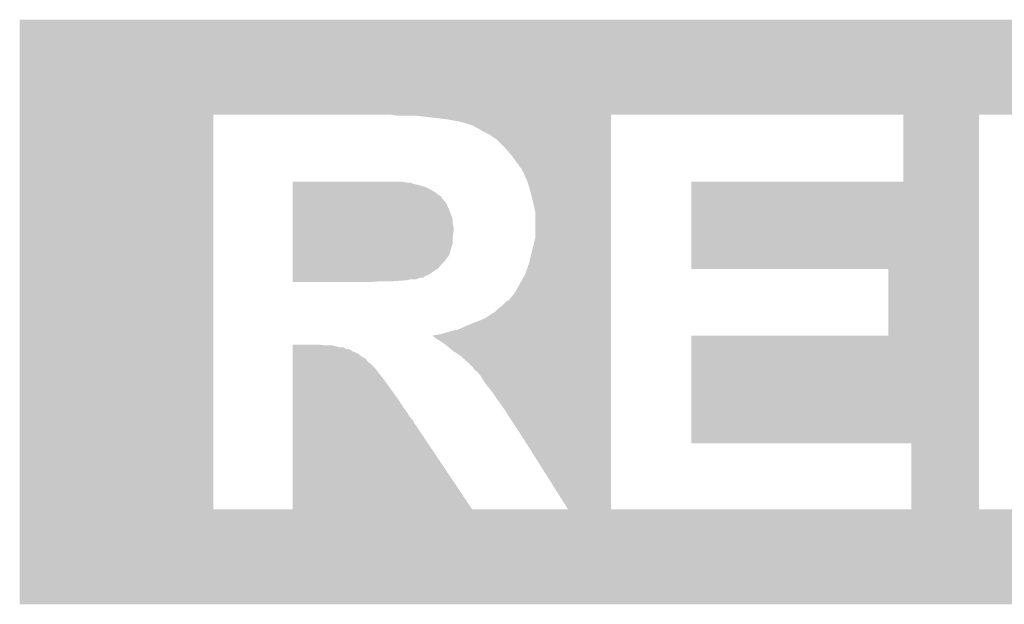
# Model space of a CAD drawing. Extents: x -52 to 48, y -3 to 57.
# Tile 9 of 96: x -31.93 to -29.09, y 3.49 to 5.18. Entities that reach past the tile are written whole.
import ezdxf

# ---------------------------------------------------------------- set-up
doc = ezdxf.new("R2010")
doc.units = 0
doc.layers.add('CLICK_SHIELD_FOR_RED_PITAYA_010', color=11, linetype='CONTINUOUS')

msp = doc.modelspace()

# ---------------------------------------------------------------- linework, layer by layer
at = {"layer": 'CLICK_SHIELD_FOR_RED_PITAYA_010'}
for points in [[(-31.930314, 4.92252), (-31.93031, 5.176488), (-22.125946, 4.92252), (-22.12594, 5.176488)], [(-31.93031, 5.176488), (-31.930308, 5.17652), (-22.12594, 5.176488), (-31.930308, 5.17652)], [(-31.930314, 4.91744), (-31.930314, 4.92252), (-27.34056, 4.91744), (-27.299918, 4.92252)], [(-31.930314, 4.90982), (-31.930314, 4.91744), (-27.378662, 4.90982), (-27.34056, 4.91744)], [(-31.930336, 3.764302), (-31.930314, 4.902198), (-31.371538, 3.764302), (-31.371518, 4.902198)], [(-31.930314, 4.9022), (-31.930314, 4.90982), (-27.407236, 4.9022), (-27.378662, 4.90982)], [(-31.930314, 4.902198), (-31.930314, 4.9022), (-31.371518, 4.902198), (-30.858462, 4.9022)], [(-30.858448, 4.902198), (-30.858462, 4.9022), (-27.407244, 4.902198), (-27.407236, 4.9022)], [(-30.843218, 4.89966), (-30.858448, 4.902198), (-30.22344, 4.89966), (-30.223438, 4.902198)], [(-30.74416, 4.89458), (-30.78734, 4.89966), (-30.22344, 4.89458), (-30.22344, 4.89966)], [(-30.69844, 4.8895), (-30.74416, 4.89458), (-30.22344, 4.8895), (-30.22344, 4.89458)], [(-30.6578, 4.88188), (-30.69844, 4.8895), (-30.22344, 4.88188), (-30.22344, 4.8895)], [(-29.380202, 4.709162), (-29.380202, 4.902198), (-29.161722, 4.709162), (-29.161718, 4.902198)], [(-30.64002, 4.8768), (-30.6578, 4.88188), (-30.22344, 4.8768), (-30.22344, 4.88188)], [(-30.624776, 4.87172), (-30.64002, 4.8768), (-30.22344, 4.87172), (-30.22344, 4.8768)], [(-30.622232, 4.871714), (-30.624776, 4.87172), (-30.22344, 4.871714), (-30.22344, 4.87172)], [(-30.619694, 4.869178), (-30.622232, 4.871714), (-30.22344, 4.869178), (-30.22344, 4.871714)], [(-30.609542, 4.8641), (-30.619694, 4.869178), (-30.22344, 4.8641), (-30.22344, 4.869178)], [(-30.59684, 4.85648), (-30.609542, 4.8641), (-30.22344, 4.85648), (-30.22344, 4.8641)], [(-30.576518, 4.846318), (-30.59684, 4.85648), (-30.22344, 4.846318), (-30.22344, 4.85648)], [(-30.553658, 4.831078), (-30.576518, 4.846318), (-30.22344, 4.831078), (-30.22344, 4.846318)], [(-30.53334, 4.81076), (-30.553658, 4.831078), (-30.22344, 4.81076), (-30.22344, 4.831078)], [(-30.513022, 4.787902), (-30.53334, 4.81076), (-30.223442, 4.787902), (-30.22344, 4.81076)], [(-30.492698, 4.75996), (-30.513022, 4.787902), (-30.223442, 4.75996), (-30.223442, 4.787902)], [(-30.490158, 4.757414), (-30.492698, 4.75996), (-30.223442, 4.757414), (-30.223442, 4.75996)], [(-30.487618, 4.75234), (-30.490158, 4.757414), (-30.223442, 4.75234), (-30.223442, 4.757414)], [(-30.482538, 4.747254), (-30.487618, 4.75234), (-30.223442, 4.747254), (-30.223442, 4.75234)], [(-30.47492, 4.73202), (-30.482538, 4.747254), (-30.223442, 4.73202), (-30.223442, 4.747254)], [(-30.464758, 4.70916), (-30.47492, 4.73202), (-30.223442, 4.70916), (-30.223442, 4.73202)], [(-31.14292, 4.70662), (-31.142918, 4.70916), (-30.812738, 4.70662), (-30.827978, 4.70916)], [(-31.14292, 4.706618), (-31.14292, 4.70662), (-30.802576, 4.706618), (-30.812738, 4.70662)], [(-31.14292, 4.704078), (-31.14292, 4.706618), (-30.797498, 4.704078), (-30.802576, 4.706618)], [(-31.14292, 4.699), (-31.14292, 4.704078), (-30.77718, 4.699), (-30.797498, 4.704078)], [(-31.14292, 4.69392), (-31.14292, 4.699), (-30.7594, 4.69392), (-30.77718, 4.699)], [(-31.14292, 4.6863), (-31.14292, 4.69392), (-30.744162, 4.6863), (-30.7594, 4.69392)], [(-30.45714, 4.68376), (-30.464758, 4.70916), (-30.223442, 4.68376), (-30.223442, 4.70916)], [(-29.992318, 4.709138), (-29.380202, 4.709162), (-29.161722, 4.709138), (-29.161722, 4.709162)], [(-29.992298, 4.457702), (-29.992318, 4.709138), (-29.161726, 4.457702), (-29.161722, 4.709138)], [(-31.14292, 4.67868), (-31.14292, 4.6863), (-30.73146, 4.67868), (-30.744162, 4.6863)], [(-31.14292, 4.67106), (-31.14292, 4.67868), (-30.7213, 4.67106), (-30.73146, 4.67868)], [(-31.14292, 4.665974), (-31.14292, 4.67106), (-30.713678, 4.665974), (-30.7213, 4.67106)], [(-31.14292, 4.6609), (-31.14292, 4.665974), (-30.711138, 4.6609), (-30.713678, 4.665974)], [(-31.14292, 4.658358), (-31.14292, 4.6609), (-30.708598, 4.658358), (-30.711138, 4.6609)], [(-30.44952, 4.65328), (-30.45714, 4.68376), (-30.223444, 4.65328), (-30.223442, 4.68376)], [(-31.14292, 4.645658), (-31.14292, 4.658358), (-30.69844, 4.645658), (-30.708598, 4.658358)], [(-31.14292, 4.62788), (-31.14292, 4.645658), (-30.69082, 4.62788), (-30.69844, 4.645658)], [(-30.4419, 4.620258), (-30.44952, 4.65328), (-30.223444, 4.620258), (-30.223444, 4.65328)], [(-31.14292, 4.615182), (-31.14292, 4.62788), (-30.68574, 4.615182), (-30.69082, 4.62788)], [(-31.14292, 4.599936), (-31.14292, 4.615182), (-30.68066, 4.599936), (-30.68574, 4.615182)], [(-30.4419, 4.549138), (-30.4419, 4.620258), (-30.223446, 4.549138), (-30.223444, 4.620258)], [(-31.14292, 4.587238), (-31.14292, 4.599936), (-30.68066, 4.587238), (-30.68066, 4.599936)], [(-31.14292, 4.577078), (-31.14292, 4.587238), (-30.67812, 4.577078), (-30.68066, 4.587238)], [(-31.14292, 4.56692), (-31.14292, 4.577078), (-30.67812, 4.56692), (-30.67812, 4.577078)], [(-31.14292, 4.549138), (-31.14292, 4.56692), (-30.68066, 4.549138), (-30.67812, 4.56692)], [(-31.14292, 4.531358), (-31.14292, 4.549138), (-30.680662, 4.531358), (-30.68066, 4.549138)], [(-30.45206, 4.5085), (-30.4419, 4.549138), (-30.223446, 4.5085), (-30.223446, 4.549138)], [(-31.14292, 4.516118), (-31.14292, 4.531358), (-30.68574, 4.516118), (-30.680662, 4.531358)], [(-31.14292, 4.503418), (-31.14292, 4.516118), (-30.688282, 4.503418), (-30.68574, 4.516118)], [(-31.14292, 4.49326), (-31.14292, 4.503418), (-30.693362, 4.49326), (-30.688282, 4.503418)], [(-31.14292, 4.488176), (-31.14292, 4.49326), (-30.698442, 4.488176), (-30.693362, 4.49326)], [(-30.459682, 4.47548), (-30.45206, 4.5085), (-30.223446, 4.47548), (-30.223446, 4.5085)], [(-31.14292, 4.4831), (-31.14292, 4.488176), (-30.700982, 4.4831), (-30.698442, 4.488176)], [(-31.14292, 4.470398), (-31.14292, 4.4831), (-30.71368, 4.470398), (-30.700982, 4.4831)], [(-31.14292, 4.460238), (-31.14292, 4.470398), (-30.721302, 4.460238), (-30.71368, 4.470398)], [(-30.47238, 4.439918), (-30.459682, 4.47548), (-30.223448, 4.439918), (-30.223446, 4.47548)], [(-31.14292, 4.43992), (-31.14292, 4.460238), (-30.75178, 4.43992), (-30.721302, 4.460238)], [(-31.14292, 4.437376), (-31.14292, 4.43992), (-30.759402, 4.437376), (-30.75178, 4.43992)], [(-31.14292, 4.4323), (-31.14292, 4.437376), (-30.764486, 4.4323), (-30.759402, 4.437376)], [(-30.50286, 4.386582), (-30.47238, 4.439918), (-30.223448, 4.386582), (-30.223448, 4.439918)], [(-29.423362, 4.457678), (-29.992298, 4.457702), (-29.161726, 4.457678), (-29.161726, 4.457702)], [(-29.423382, 4.264662), (-29.423362, 4.457678), (-29.16173, 4.264662), (-29.161726, 4.457678)], [(-31.14292, 4.432298), (-31.14292, 4.4323), (-30.774644, 4.432298), (-30.764486, 4.4323)], [(-31.14292, 4.42722), (-31.14292, 4.432298), (-30.787344, 4.42722), (-30.774644, 4.432298)], [(-31.14292, 4.42468), (-31.14292, 4.42722), (-30.81528, 4.42468), (-30.802582, 4.42722)], [(-31.14292, 4.42214), (-31.14292, 4.42468), (-30.850838, 4.42214), (-30.81528, 4.42468)], [(-31.14292, 4.419602), (-31.14292, 4.42214), (-30.919394, 4.419602), (-30.8864, 4.42214)], [(-30.919418, 4.4196), (-31.14292, 4.419602), (-30.919418, 4.4196), (-30.919394, 4.419602)], [(-30.515558, 4.371342), (-30.50286, 4.386582), (-30.223448, 4.371342), (-30.223448, 4.386582)], [(-30.54858, 4.343398), (-30.538422, 4.35102), (-30.223448, 4.343398), (-30.223448, 4.35102)], [(-30.538422, 4.35102), (-30.52572, 4.363718), (-30.223448, 4.35102), (-30.223448, 4.363718)], [(-30.52572, 4.363718), (-30.520646, 4.366258), (-30.223448, 4.363718), (-30.223448, 4.366258)], [(-30.520646, 4.366258), (-30.515558, 4.371342), (-30.223448, 4.366258), (-30.223448, 4.371342)], [(-30.58668, 4.31546), (-30.57144, 4.325622), (-30.22345, 4.31546), (-30.22345, 4.325622)], [(-30.57144, 4.325622), (-30.558742, 4.333238), (-30.22345, 4.325622), (-30.22345, 4.333238)], [(-30.558742, 4.333238), (-30.54858, 4.343398), (-30.22345, 4.333238), (-30.223448, 4.343398)], [(-30.665422, 4.28244), (-30.64256, 4.2926), (-30.22345, 4.28244), (-30.22345, 4.2926)], [(-30.64256, 4.2926), (-30.62478, 4.30022), (-30.22345, 4.2926), (-30.22345, 4.30022)], [(-30.62478, 4.30022), (-30.60446, 4.30784), (-30.22345, 4.30022), (-30.22345, 4.30784)], [(-30.60446, 4.30784), (-30.58668, 4.31546), (-30.22345, 4.30784), (-30.22345, 4.31546)], [(-30.741354, 4.264664), (-30.71368, 4.26974), (-30.22345, 4.264664), (-30.22345, 4.26974)], [(-30.739072, 4.264656), (-30.741354, 4.264664), (-30.22345, 4.264656), (-30.22345, 4.264664)], [(-30.728918, 4.257038), (-30.739072, 4.264656), (-30.22345, 4.257038), (-30.22345, 4.264656)], [(-30.71368, 4.26974), (-30.688278, 4.27736), (-30.22345, 4.26974), (-30.22345, 4.27736)], [(-30.688278, 4.27736), (-30.665422, 4.28244), (-30.22345, 4.27736), (-30.22345, 4.28244)], [(-29.992318, 4.264638), (-29.423382, 4.264662), (-29.16173, 4.264638), (-29.16173, 4.264662)], [(-29.992298, 3.954782), (-29.992318, 4.264638), (-29.161736, 3.954782), (-29.16173, 4.264638)], [(-31.14294, 4.23672), (-31.142938, 4.239238), (-31.04388, 4.23672), (-31.069058, 4.239238)], [(-31.14294, 4.23164), (-31.14294, 4.23672), (-31.008324, 4.23164), (-31.026102, 4.23672)], [(-31.142938, 4.239238), (-31.069278, 4.23926), (-31.069058, 4.239238), (-31.069278, 4.23926)], [(-30.71622, 4.249422), (-30.728918, 4.257038), (-30.22345, 4.249422), (-30.22345, 4.257038)], [(-30.69844, 4.23672), (-30.71622, 4.249422), (-30.22345, 4.23672), (-30.22345, 4.249422)], [(-30.680658, 4.22148), (-30.69844, 4.23672), (-30.22345, 4.22148), (-30.22345, 4.23672)], [(-31.14294, 4.226564), (-31.14294, 4.23164), (-30.988008, 4.226564), (-30.995624, 4.23164)], [(-31.14294, 4.22656), (-31.14294, 4.226564), (-30.980384, 4.22656), (-30.988008, 4.226564)], [(-31.14294, 4.21894), (-31.14294, 4.22656), (-30.967684, 4.21894), (-30.980384, 4.22656)], [(-31.14294, 4.21386), (-31.14294, 4.21894), (-30.954984, 4.21386), (-30.967684, 4.21894)], [(-31.14294, 4.2037), (-31.14294, 4.21386), (-30.94228, 4.2037), (-30.954984, 4.21386)], [(-30.660338, 4.208778), (-30.680658, 4.22148), (-30.223452, 4.208778), (-30.22345, 4.22148)], [(-30.63748, 4.18846), (-30.660338, 4.208778), (-30.223452, 4.18846), (-30.223452, 4.208778)], [(-31.142942, 4.198622), (-31.14294, 4.2037), (-30.932128, 4.198622), (-30.94228, 4.2037)], [(-31.142942, 4.188462), (-31.142942, 4.198622), (-30.924502, 4.188462), (-30.932128, 4.198622)], [(-31.142942, 4.18338), (-31.142942, 4.188462), (-30.91688, 4.18338), (-30.924502, 4.188462)], [(-31.142942, 4.17068), (-31.142942, 4.18338), (-30.904182, 4.17068), (-30.91688, 4.18338)], [(-30.6197, 4.170674), (-30.63748, 4.18846), (-30.223452, 4.170674), (-30.223452, 4.18846)], [(-31.142944, 4.16052), (-31.142942, 4.17068), (-30.89656, 4.16052), (-30.904182, 4.17068)], [(-31.142944, 4.13766), (-31.142944, 4.16052), (-30.87878, 4.13766), (-30.89656, 4.16052)], [(-30.619692, 4.168136), (-30.6197, 4.170674), (-30.223452, 4.168136), (-30.223452, 4.170674)], [(-30.609538, 4.160518), (-30.619692, 4.168136), (-30.223452, 4.160518), (-30.223452, 4.168136)], [(-30.59938, 4.147818), (-30.609538, 4.160518), (-30.223452, 4.147818), (-30.223452, 4.160518)], [(-31.142948, 4.081778), (-31.142944, 4.13766), (-30.83814, 4.081778), (-30.87878, 4.13766)], [(-30.58668, 4.1275), (-30.59938, 4.147818), (-30.223452, 4.1275), (-30.223452, 4.147818)], [(-30.56636, 4.1021), (-30.58668, 4.1275), (-30.223454, 4.1021), (-30.223452, 4.1275)], [(-30.5562, 4.08686), (-30.56636, 4.1021), (-30.223454, 4.08686), (-30.223454, 4.1021)], [(-31.14295, 4.053842), (-31.142948, 4.081778), (-30.82036, 4.053842), (-30.83814, 4.081778)], [(-30.5308, 4.0513), (-30.5562, 4.08686), (-30.223454, 4.0513), (-30.223454, 4.08686)], [(-31.14295, 4.04114), (-31.14295, 4.053842), (-30.8102, 4.04114), (-30.82036, 4.053842)], [(-31.14295, 4.030986), (-31.14295, 4.04114), (-30.805122, 4.030986), (-30.8102, 4.04114)], [(-30.5181, 4.03098), (-30.5308, 4.0513), (-30.223454, 4.03098), (-30.223454, 4.0513)], [(-31.142964, 3.764288), (-31.142952, 4.01066), (-30.624784, 3.764288), (-30.789892, 4.01066)], [(-31.142952, 4.015748), (-31.14295, 4.023362), (-30.792424, 4.015748), (-30.797502, 4.023362)], [(-31.142952, 4.010682), (-31.142952, 4.015748), (-30.792418, 4.010682), (-30.792424, 4.015748)], [(-31.142952, 4.01066), (-31.142952, 4.010682), (-30.789892, 4.01066), (-30.792418, 4.010682)], [(-31.14295, 4.023362), (-31.14295, 4.030986), (-30.797502, 4.023362), (-30.805122, 4.030986)], [(-30.48762, 3.98526), (-30.5181, 4.03098), (-30.223456, 3.98526), (-30.223454, 4.03098)], [(-30.347972, 3.764302), (-30.48762, 3.98526), (-30.223458, 3.764302), (-30.223456, 3.98526)], [(-29.357322, 3.954758), (-29.992298, 3.954782), (-29.161736, 3.954758), (-29.161736, 3.954782)], [(-29.357344, 3.764302), (-29.357322, 3.954758), (-29.161738, 3.764302), (-29.161736, 3.954758)], [(-31.930336, 3.76428), (-31.930336, 3.764302), (-31.142964, 3.76428), (-31.371538, 3.764302)], [(-31.930336, 3.75666), (-31.930336, 3.76428), (-27.37358, 3.75666), (-27.40152, 3.76428)], [(-31.930336, 3.75158), (-31.930336, 3.75666), (-27.35072, 3.75158), (-27.37358, 3.75666)], [(-31.930336, 3.74904), (-31.930336, 3.75158), (-27.32786, 3.74904), (-27.35072, 3.75158)], [(-31.142964, 3.764284), (-31.142964, 3.764288), (-30.347962, 3.764284), (-30.624784, 3.764288)], [(-31.142964, 3.76428), (-31.142964, 3.764284), (-29.357344, 3.76428), (-29.514818, 3.764284)], [(-30.347962, 3.764284), (-30.347972, 3.764302), (-29.514818, 3.764284), (-30.223458, 3.764302)], [(-29.357344, 3.76428), (-29.357344, 3.764302), (-28.930624, 3.76428), (-29.161738, 3.764302)], [(-31.93034, 3.489992), (-31.930336, 3.74396), (-22.125972, 3.489992), (-22.125968, 3.74396)], [(-31.930336, 3.7465), (-31.930336, 3.74904), (-27.31008, 3.7465), (-27.32786, 3.74904)], [(-31.930336, 3.74396), (-31.930336, 3.7465), (-27.279602, 3.74396), (-27.292302, 3.7465)], [(-22.125972, 3.48996), (-31.93034, 3.489992), (-22.125972, 3.48996), (-22.125972, 3.489992)]]:
    msp.add_solid(points, dxfattribs=at)

doc.saveas('drawing.dxf')
